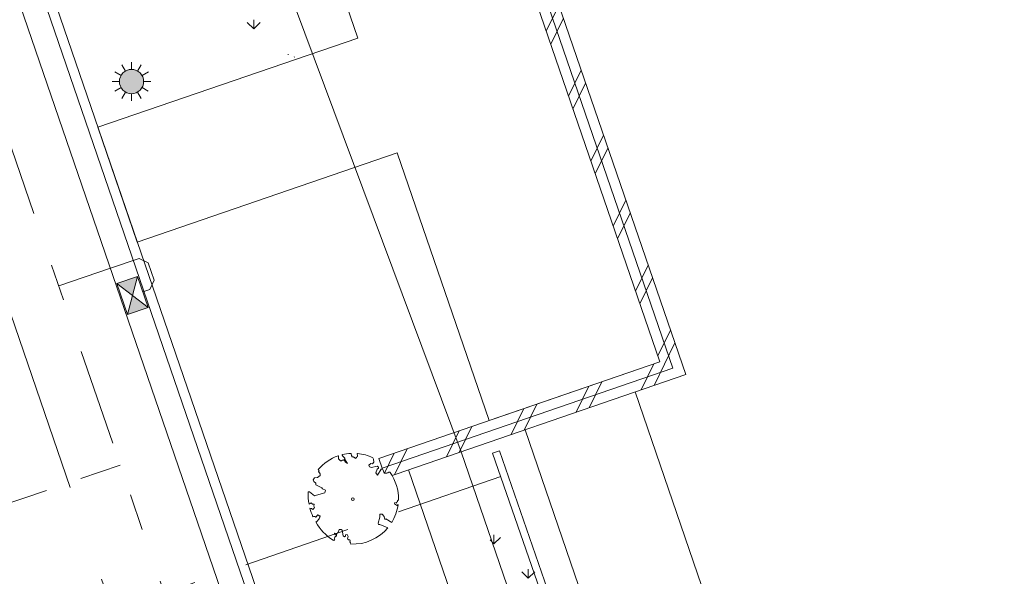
# Model space of a CAD drawing. Header units: metres. Extents: x 264570 to 266133, y 576109 to 577454.
# Tile 90 of 128: x 265539 to 265559, y 576788 to 576800. Entities that reach past the tile are written whole.
import ezdxf
from ezdxf.enums import TextEntityAlignment as Align

# ---------------------------------------------------------------- set-up
doc = ezdxf.new("R2010")
doc.units = ezdxf.units.M
doc.set_wipeout_variables(frame=1)
for name, pattern in [('AM-AS', [16, 10, -2, 2, -2]), ('B-WE-RI-HWA_HUISAANSLUITING_PVC_125-G', [10, 3.25, -0.75, 1.25, -0.75, 1.25, -0.75, 1.25, -0.75]), ('B-WE-RI-HWA_PVC_160-G', [10, 5.5, -4.5]), ('B-WE-RI-HWA_PVC_315-G', [10, 2, -1.125, 0.75, -1.125, 2, -1.125, 0.75, -1.125]), ('XX-HIDDEN2', [3.335, 2.225, -1.11])]:
    doc.linetypes.add(name, pattern=pattern)
for name, color, linetype, lineweight in [('B-OI-RI-HWA_KOLK-S', 252, 'Continuous', 9), ('B-WE-AM-AS-WEG-GD', 252, 'AM-AS', 18), ('B-WE-GK-BESCHOEIING-TYPE_1-G', 252, 'B-WE-GK-BESCHOEIING_TYPE_1-G', 15), ('B-WE-GR-BOOM-S', 252, 'Continuous', 15), ('B-WE-GR-GRAS_BERMKRUIDENMENGSEL-A', 252, 'Continuous', 18), ('B-WE-IE-TERREINAFSCHEIDING_KUNSTMATIG-G', 252, 'B-WE-IE-TERREINAFSCHEIDING_KUNSTMATIG-G', 15), ('B-WE-KL-ET_LS_OV_LICHTMAST-S', 252, 'Continuous', 15), ('B-WE-OG-TOPOGRAFIE-G', 252, 'Continuous', 15), ('B-WE-RI-HWA_HUISAANSLUITING_PVC_125-G', 252, 'B-WE-RI-HWA_HUISAANSLUITING_PVC_125-G', 18), ('B-WE-RI-HWA_KOLKAANSLUITING_PVC_125-G', 252, 'B-WE-RI-HWA_HUISAANSLUITING_PVC_125-G', 18), ('B-WE-RI-HWA_PVC_160-G', 252, 'B-WE-RI-HWA_PVC_160-G', 18), ('B-WE-RI-HWA_PVC_315-G', 252, 'B-WE-RI-HWA_PVC_315-G', 18), ('B-WE-VH-KANTOPSLUITING_OPSLUITBAND_10X20-G', 252, 'B-WE-VH-KANTOPSLUITING_TALUDBAND-G', 18), ('B-WE-VH-VERHARDING_METSELWERK-A', 252, 'Continuous', 18), ('B-WE-VH-VERHARDING_METSELWERK-G', 252, 'Continuous', 15), ('B-XX-GC-VERANKERING_ANKERSTANG-G', 252, 'XX-HIDDEN2', 18), ('B-XX-GK-BESCHOEIING_KUNSTSTOF-G', 252, 'GK-BESCHOEIING', 18)]:
    doc.layers.add(name, color=color, linetype=linetype, lineweight=lineweight)
doc.styles.get("Standard").update_dxf_attribs({"font": 'arial.ttf'})
doc.linetypes.add('B-WE-GK-BESCHOEIING_TYPE_1-G', pattern='A,7.5,[151,NLCS.shx,S=2,R=0,X=-0.25,Y=0.6],2.5', length=10)
doc.linetypes.add('B-WE-IE-TERREINAFSCHEIDING_KUNSTMATIG-G', pattern='A,5,-2.5,[82,NLCS.shx,S=1.1,R=90,X=0,Y=0],-2.5', length=10)
doc.linetypes.add('B-WE-VH-KANTOPSLUITING_TALUDBAND-G', pattern='A,5,-2.5,[4,NLCS.shx,S=0.5,R=0,X=0,Y=0],-2.5', length=10)
doc.linetypes.add('GK-BESCHOEIING', pattern='A,30,-5,[1,NLCS.SHX,S=1,R=0,X=0,Y=0],-5', length=40)
pattern_1 = [(90, (214669.059932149, 555914.2474301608), (-0.707106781, 0.707106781), [0.1875, -1.226713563]), (45, (214669.059932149, 555914.2474301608), (-0.7071067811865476, 0.7071067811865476), [0.1875, -0.8125000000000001]), (135, (214669.059932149, 555914.2474301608), (-0.7071067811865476, -0.7071067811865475), [0.1875, -0.8125])]

# ---------------------------------------------------------------- blocks, each defined once
blk = doc.blocks.new('N-SKL-ET_LS_OV_LICHTMAST_TYPE6-SO')
h = blk.add_hatch(color=255)
h.dxf.hatch_style = 1
h.paths.add_polyline_path([(-1.25, 0, 1), (1.25, 0, 1)])
at = {"flags": 128}
for points in [[(-0.625, 1.082531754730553), (-1, 1.732050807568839)], [(0, 1.25), (0, 2)], [(0.625, 1.082531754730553), (1, 1.732050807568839)], [(-1.25, 0), (-2, 0)], [(-1.082531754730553, 0.625), (-1.732050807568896, 1)], [(1.082531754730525, 0.625), (1.732050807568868, 1)], [(2, 0), (1.25, 0)], [(-1.732050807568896, -1), (-1.082531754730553, -0.625)], [(1.732050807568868, -1), (1.082531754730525, -0.625)], [(-1, -1.732050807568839), (-0.625, -1.082531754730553)], [(0, -2), (0, -1.25)], [(0.9999999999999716, -1.732050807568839), (0.625, -1.082531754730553)]]:
    blk.add_lwpolyline(points, dxfattribs=at)
blk.add_circle((0, 0), 1.25)
at = {"lineweight": 30, "flags": 104}
blk.add_attdef('01', text='', height=1.8, dxfattribs=at).set_placement((2.706316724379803, 1.091518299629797), align=Align.TOP_LEFT)
blk = doc.blocks.new('BOOM_WHIPEOUT_SOORT')
blk.add_wipeout([(-0.20752439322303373, -4.622307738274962), (0.019471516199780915, -4.623304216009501), (0.27405912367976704, -4.621145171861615), (0.577116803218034, -4.594876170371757), (0.8973899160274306, -4.545272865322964), (1.1778220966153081, -4.482844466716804), (1.5996416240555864, -4.353766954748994), (1.953058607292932, -4.21139634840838), (2.244985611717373, -4.063796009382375), (2.526667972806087, -3.9005760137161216), (2.9041901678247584, -3.6340727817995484), (3.0979308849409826, -3.473841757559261), (3.331703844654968, -3.255125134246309), (3.4925855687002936, -3.0856646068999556), (3.6232387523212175, -2.9346055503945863), (3.6232387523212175, -2.9346055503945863), (2.77068077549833, -2.608685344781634), (2.637432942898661, -2.5896273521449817), (2.609555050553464, -2.4687334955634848), (2.7932824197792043, -1.8347677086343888), (2.7876413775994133, -1.5451556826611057), (3.029755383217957, -1.5427880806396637), (3.2384075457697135, -1.7930561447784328), (3.3076593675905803, -2.103838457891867), (3.4162002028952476, -2.029217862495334), (4.00189220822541, -2.4066790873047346), (4.084031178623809, -2.268231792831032), (4.175878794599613, -2.0991752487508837), (4.249041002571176, -1.9513081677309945), (4.316178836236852, -1.8027229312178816), (4.37706773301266, -1.6545189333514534), (4.429234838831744, -1.5145309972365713), (4.479258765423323, -1.365543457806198), (4.535831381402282, -1.1729165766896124), (4.592220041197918, -0.9411715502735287), (4.640131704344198, -0.6856879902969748), (4.659341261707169, -0.5524494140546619), (4.547656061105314, -0.6635139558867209), (4.281794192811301, -0.4787032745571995), (4.331532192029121, -0.35083122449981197), (4.495772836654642, -0.40370044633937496), (4.482533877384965, -0.2902863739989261), (4.588047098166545, -0.2709153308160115), (4.588986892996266, -0.15586356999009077), (4.697004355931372, -0.05169747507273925), (4.696580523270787, 0.1661515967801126), (4.679691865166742, 0.46230398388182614), (4.652230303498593, 0.7012779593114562), (4.597659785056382, 1.0119631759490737), (4.538363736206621, 1.259780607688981), (4.473056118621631, 1.4812174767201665), (4.392647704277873, 1.7103817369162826), (4.301897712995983, 1.931775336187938), (4.208640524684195, 2.1308415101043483), (4.142744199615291, 2.258359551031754), (4.039958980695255, 2.440128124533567), (3.9272006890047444, 2.6201057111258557), (3.8853714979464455, 2.6825204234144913), (3.8275621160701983, 2.7634327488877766), (3.7973644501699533, 2.7864421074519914), (3.755994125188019, 2.7993129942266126), (3.710477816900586, 2.7956019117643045), (3.703695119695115, 2.7934412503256), (3.669510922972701, 2.774460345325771), (3.6546699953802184, 2.7602750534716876), (3.6648033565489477, 2.7608255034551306), (3.6813719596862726, 2.7693983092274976), (3.6482347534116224, 2.7522526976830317), (3.6140321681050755, 2.720489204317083), (3.5832423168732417, 2.70439626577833), (3.535690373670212, 2.685674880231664), (3.49420690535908, 2.674711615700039), (3.4369015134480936, 2.6670254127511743), (3.39221200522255, 2.6667539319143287), (3.3268437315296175, 2.6753852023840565), (3.2671578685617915, 2.693230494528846), (3.236053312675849, 2.708445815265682), (3.205661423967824, 2.7309364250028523), (3.181471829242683, 2.7569365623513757), (3.1702652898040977, 2.7729373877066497), (3.1493905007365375, 2.8175094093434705), (3.142184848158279, 2.847350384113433), (3.1402714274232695, 2.8947640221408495), (3.1404579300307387, 2.9207559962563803), (3.1311710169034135, 2.9673856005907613), (3.1125584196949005, 3.0061528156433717), (3.0975163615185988, 3.026491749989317), (3.078584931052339, 3.0455829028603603), (3.0391099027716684, 3.071671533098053), (2.9937579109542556, 3.089257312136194), (2.9621340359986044, 3.0898823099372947), (2.9368881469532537, 3.088412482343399), (2.9206173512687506, 3.085555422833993), (2.90782895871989, 3.0651772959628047), (2.5289886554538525, 2.4615005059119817), (2.375976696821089, 2.711768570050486), (2.495602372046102, 3.102148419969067), (2.62719320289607, 3.1831941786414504), (2.6409823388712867, 3.3070058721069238), (2.5003067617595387, 3.3847277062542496), (1.923431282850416, 3.252119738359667), (1.7085415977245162, 3.32124787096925), (1.6291190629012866, 3.518876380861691), (1.836640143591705, 3.674522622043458), (2.010102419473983, 3.6382019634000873), (2.170159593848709, 3.7977532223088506), (2.1062440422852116, 4.123633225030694), (2.109077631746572, 4.134539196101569), (2.1114795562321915, 4.162477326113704), (2.101838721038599, 4.205097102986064), (2.0895417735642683, 4.226721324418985), (2.0597645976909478, 4.255535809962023), (2.026590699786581, 4.2727361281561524), (1.9890498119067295, 4.290345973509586), (1.8430242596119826, 4.355049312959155), (1.7483771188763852, 4.393852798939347), (1.5797401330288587, 4.457113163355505), (1.4733726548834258, 4.493262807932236), (1.2855670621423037, 4.55025050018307), (1.1404317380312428, 4.583134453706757), (1.0179388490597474, 4.616915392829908), (0.8699028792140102, 4.6568749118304), (0.710577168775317, 4.673231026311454), (0.5950530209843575, 4.688960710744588), (0.5255933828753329, 4.699012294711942), (0.48781735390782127, 4.700947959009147), (0.4472992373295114, 4.684430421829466), (0.43817982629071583, 4.641635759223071), (0.43817982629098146, 4.641635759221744), (0.4536864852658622, 4.587077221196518), (0.4536864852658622, 4.587077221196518), (0.47199936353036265, 4.5180193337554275), (0.4748055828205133, 4.503519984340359), (0.4682305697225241, 4.427539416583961), (0.4524264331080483, 4.401720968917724), (0.4027940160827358, 4.348944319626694), (0.37451882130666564, 4.326798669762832), (0.3575827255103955, 4.288555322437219), (0.30400079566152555, 4.2292955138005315), (0.27130216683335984, 4.20896179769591), (0.24386239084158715, 4.204005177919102), (0.22274505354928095, 4.218871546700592), (0.20776759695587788, 4.242882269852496), (0.17113293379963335, 4.279390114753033), (0.12814653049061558, 4.303526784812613), (0.08576085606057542, 4.3235970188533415), (0.05601598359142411, 4.3366249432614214), (0.008627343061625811, 4.352010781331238), (-0.025271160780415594, 4.357165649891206), (-0.060845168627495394, 4.360655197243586), (-0.09572821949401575, 4.382290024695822), (-0.11200356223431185, 4.407440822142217), (-0.12701767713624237, 4.446162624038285), (-0.140407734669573, 4.501466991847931), (-0.15085765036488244, 4.5701043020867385), (-0.15563975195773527, 4.601514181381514), (-0.1613872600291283, 4.639265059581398), (-0.16735879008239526, 4.678487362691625), (-0.16735879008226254, 4.678487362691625), (-0.1853330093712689, 4.708708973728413), (-0.1905586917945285, 4.712146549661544), (-0.199187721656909, 4.715937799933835), (-0.21596645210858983, 4.718149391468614), (-0.24099240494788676, 4.716806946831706), (-0.26463996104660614, 4.715414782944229), (-0.2920664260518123, 4.713649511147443), (-0.36548785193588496, 4.708126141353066), (-0.37509155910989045, 4.707317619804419), (-0.42231648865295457, 4.703051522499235), (-0.5437373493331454, 4.689859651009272), (-0.5776473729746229, 4.685600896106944), (-0.7454225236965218, 4.6608057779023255), (-0.7881087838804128, 4.653500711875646), (-0.8312056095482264, 4.645711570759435), (-0.9514217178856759, 4.621768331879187), (-0.9933954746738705, 4.6126332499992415), (-1.0506524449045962, 4.599518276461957), (-1.079694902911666, 4.592575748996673), (-1.1050331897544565, 4.576539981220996), (-1.1140775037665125, 4.558331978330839), (-1.112999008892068, 4.5322243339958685), (-1.1056994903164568, 4.518565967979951), (-1.091681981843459, 4.5003988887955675), (-1.0725497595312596, 4.475602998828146), (-0.9976578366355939, 4.382689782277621), (-0.9165961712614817, 4.302636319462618), (-0.8645246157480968, 4.253090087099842), (-0.8544819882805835, 4.2389873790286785), (-0.8479177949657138, 4.225227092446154), (-0.8444672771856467, 4.211656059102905), (-0.8437656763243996, 4.19812111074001), (-0.8437656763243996, 4.19812111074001), (-0.8491501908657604, 4.170546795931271), (-0.8545067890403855, 4.156201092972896), (-0.8525109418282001, 4.149414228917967), (-0.5630461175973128, 3.684102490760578), (-0.768821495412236, 3.7965620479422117), (-0.8525075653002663, 3.9385095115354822), (-0.8669159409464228, 3.9629488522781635), (-0.887723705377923, 3.986718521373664), (-0.8931205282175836, 4.037551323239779), (-0.8974985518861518, 4.078788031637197), (-0.9217187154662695, 4.051402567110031), (-0.9502355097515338, 4.030984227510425), (-0.966138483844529, 4.02424635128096), (-1.0007251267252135, 4.016006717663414), (-1.0191133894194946, 4.013274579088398), (-1.0573412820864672, 4.007509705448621), (-1.0965196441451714, 3.9972427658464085), (-1.1161020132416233, 3.9891284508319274), (-1.154647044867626, 3.9692611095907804), (-1.173386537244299, 3.9592225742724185), (-1.1916219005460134, 3.9502571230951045), (-1.2261338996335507, 3.9389744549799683), (-1.2421873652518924, 3.9383717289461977), (-1.2573760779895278, 3.942011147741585), (-1.286512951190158, 3.9599870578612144), (-1.3012665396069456, 3.972918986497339), (-1.3331575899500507, 4.003159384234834), (-1.3709118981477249, 4.034553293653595), (-1.4151034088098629, 4.066265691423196), (-1.4366482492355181, 4.087660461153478), (-1.4557149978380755, 4.1165944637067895), (-1.470720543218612, 4.155952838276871), (-1.4756217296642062, 4.183527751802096), (-1.4800817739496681, 4.208620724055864), (-1.482215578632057, 4.2774832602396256), (-1.4802009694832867, 4.304018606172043), (-1.4793596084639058, 4.3151005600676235), (-1.476111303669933, 4.357885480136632), (-1.4721566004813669, 4.409974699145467), (-1.4747961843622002, 4.4293801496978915), (-1.4820687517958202, 4.44247360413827), (-1.5034969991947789, 4.457706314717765), (-1.5087602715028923, 4.459188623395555), (-1.5343465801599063, 4.4576094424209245), (-1.53434658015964, 4.4576094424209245), (-1.5577479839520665, 4.449279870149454), (-1.5785445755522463, 4.444133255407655), (-1.61869148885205, 4.424070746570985), (-1.692273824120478, 4.3986461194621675), (-1.79853482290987, 4.355261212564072), (-1.8805448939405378, 4.319669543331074), (-1.9275117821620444, 4.298439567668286), (-1.9844099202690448, 4.271878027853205), (-2.0346238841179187, 4.247656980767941), (-2.070280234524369, 4.230006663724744), (-2.187173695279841, 4.169450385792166), (-2.2735026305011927, 4.121997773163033), (-2.3078547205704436, 4.102449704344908), (-2.4197009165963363, 4.036090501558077), (-2.4595458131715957, 4.018362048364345), (-2.535095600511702, 3.9631006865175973), (-2.5900920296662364, 3.9266231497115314), (-2.642346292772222, 3.890914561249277), (-2.69860452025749, 3.8512926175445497), (-2.7146206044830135, 3.8397843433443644), (-2.7822464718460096, 3.7900462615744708), (-2.84132122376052, 3.7450378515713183), (-2.896700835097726, 3.6862159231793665), (-2.990164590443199, 3.6248046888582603), (-3.0483668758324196, 3.5658408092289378), (-3.1130480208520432, 3.503424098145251), (-3.168916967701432, 3.4662855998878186), (-3.2467152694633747, 3.3919661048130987), (-3.3171586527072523, 3.3216234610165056), (-3.3893444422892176, 3.246327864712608), (-3.4431655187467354, 3.187933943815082), (-3.490818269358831, 3.1345274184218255), (-3.5228966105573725, 3.0976298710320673), (-3.5617831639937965, 3.0518343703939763), (-3.4916904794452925, 2.9153994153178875), (-3.538710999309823, 2.8272122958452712), (-3.3616649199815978, 2.618591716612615), (-3.364856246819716, 2.427282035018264), (-3.6487714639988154, 2.2416437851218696), (-3.9613297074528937, 2.1927104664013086), (-4.1012279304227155, 1.9728365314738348), (-4.017955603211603, 1.8042713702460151), (-3.813162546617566, 1.630688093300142), (-3.799705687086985, 1.4604007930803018), (-3.193741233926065, 1.162956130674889), (-3.1429006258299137, 1.0542810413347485), (-2.811019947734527, 0.9221287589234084), (-2.8841689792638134, 0.6385843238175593), (-3.963079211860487, 0.33554138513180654), (-4.4732419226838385, 0.7395528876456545), (-4.598886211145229, 0.7644784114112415), (-4.604409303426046, 0.5988703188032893), (-4.605188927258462, 0.5407989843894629), (-4.605359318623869, 0.47900051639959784), (-4.6044470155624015, 0.39199320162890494), (-4.602029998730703, 0.30039699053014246), (-4.599731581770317, 0.24251793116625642), (-4.5959695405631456, 0.16934063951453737), (-4.593005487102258, 0.12169703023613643), (-4.585619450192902, 0.023580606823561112), (-4.573717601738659, -0.015740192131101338), (-4.572797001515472, -0.10982912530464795), (-4.569616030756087, -0.1385469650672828), (-4.56497074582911, -0.17825878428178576), (-4.5526423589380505, -0.2736254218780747), (-4.550655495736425, -0.2878896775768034), (-4.537654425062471, -0.3753621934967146), (-4.533680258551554, -0.4013445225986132), (-4.529073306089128, -0.42846605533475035), (-4.522020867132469, -0.46986576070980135), (-4.518797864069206, -0.4881882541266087), (-4.510309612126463, -0.5348354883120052), (-4.289085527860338, -0.39015088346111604), (-4.167342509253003, -0.5080714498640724), (-3.9855421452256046, -0.5229899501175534), (-4.034588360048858, -0.7207480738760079), (-3.9470031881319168, -0.8546361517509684), (-4.038465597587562, -0.9972947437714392), (-4.114496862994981, -1.0661376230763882), (-4.257176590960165, -0.9746547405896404), (-4.417328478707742, -0.9470890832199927), (-4.390686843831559, -1.043959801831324), (-4.3440480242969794, -1.1992532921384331), (-4.315725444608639, -1.28636841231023), (-4.2782597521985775, -1.3947944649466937), (-4.248659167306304, -1.4757410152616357), (-4.219291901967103, -1.5524662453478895), (-4.182071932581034, -1.645179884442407), (-4.147821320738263, -1.7265298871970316), (-4.109347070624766, -1.8138899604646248), (-4.109347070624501, -1.8138899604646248), (-4.037213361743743, -1.7907265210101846), (-3.981736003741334, -1.7780722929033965), (-3.940380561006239, -1.7742606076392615), (-3.875701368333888, -1.7992141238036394), (-3.8654892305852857, -1.8141059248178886), (-3.8567268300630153, -1.829506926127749), (-3.837007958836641, -1.8575577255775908), (-3.837007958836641, -1.8575577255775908), (-3.825925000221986, -1.8701575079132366), (-3.601737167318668, -1.6136340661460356), (-3.5042543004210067, -1.691729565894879), (-3.4927452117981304, -1.6991355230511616), (-3.459310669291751, -1.7147747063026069), (-3.4485391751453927, -1.717346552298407), (-3.4280590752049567, -1.7198000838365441), (-3.4020464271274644, -1.7233232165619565), (-3.384940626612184, -1.7370588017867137), (-3.3790533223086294, -1.7662338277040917), (-3.3796290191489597, -1.7785979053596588), (-3.3814755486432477, -1.7919300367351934), (-3.384593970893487, -1.8060193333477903), (-3.408418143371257, -1.8658856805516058), (-3.4160076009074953, -1.8808102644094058), (-3.4378030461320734, -1.9226576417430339), (-3.4437180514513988, -1.935043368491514), (-3.4558036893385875, -1.9667785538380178), (-3.4588196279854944, -1.9761843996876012), (-3.4896310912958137, -2.033970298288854), (-3.5296027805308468, -2.084950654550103), (-3.5601183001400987, -2.1238705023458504), (-3.588486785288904, -2.160051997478), (-3.612941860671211, -2.191242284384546), (-3.632859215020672, -2.216645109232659), (-3.6920314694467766, -2.292114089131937), (-3.6920314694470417, -2.292114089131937), (-3.7241274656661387, -2.3236045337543), (-3.7420929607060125, -2.3334154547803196), (-3.764933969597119, -2.342410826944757), (-3.793395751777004, -2.3503070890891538), (-3.828223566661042, -2.3568206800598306), (-3.763809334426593, -2.4634806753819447), (-3.679124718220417, -2.5960709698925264), (-3.6137186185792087, -2.7194729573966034), (-3.5106285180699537, -2.837864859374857), (-3.4438066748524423, -2.9267316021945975), (-3.364065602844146, -3.028189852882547), (-3.2570328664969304, -3.157211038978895), (-3.1731343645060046, -3.2531061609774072), (-3.10163802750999, -3.3314783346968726), (-3.020349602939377, -3.417090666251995), (-2.94022179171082, -3.4980656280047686), (-2.840238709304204, -3.594657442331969), (-2.746435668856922, -3.6810726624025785), (-2.7188269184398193, -3.705769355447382), (-2.595375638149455, -3.8123037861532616), (-2.5757186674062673, -3.8286995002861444), (-2.4665206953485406, -3.917077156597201), (-2.4312662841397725, -3.9446605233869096), (-2.377352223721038, -3.9859785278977), (-2.2879701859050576, -4.052242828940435), (-2.186807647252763, -4.124008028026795), (-2.173492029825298, -4.133206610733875), (-2.0356277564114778, -4.2251841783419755), (-1.9736331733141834, -4.243884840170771), (-2.0356277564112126, -4.2251841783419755), (-1.9436401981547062, -4.2403538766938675), (-1.9096838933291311, -4.2257795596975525), (-1.9007988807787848, -4.219562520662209), (-1.8771164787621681, -4.195014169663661), (-1.8625700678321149, -4.167605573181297), (-1.8554699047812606, -4.12047873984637), (-1.8770256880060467, -4.0590965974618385), (-1.8770256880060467, -4.0590965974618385), (-1.8715092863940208, -3.976692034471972), (-1.855603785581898, -3.9362314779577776), (-1.8104960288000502, -3.8801394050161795), (-1.7879389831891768, -3.8475755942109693), (-1.724211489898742, -3.805577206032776), (-1.724211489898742, -3.805577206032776), (-1.681650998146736, -3.744882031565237), (-1.6823650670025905, -3.7247020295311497), (-1.6877096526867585, -3.7069504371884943), (-1.6980468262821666, -3.6899883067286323), (-1.7680838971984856, -3.66274319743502), (-1.7680838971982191, -3.66274319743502), (-1.7680838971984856, -3.66274319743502), (-1.7680838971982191, -3.66274319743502), (-1.8049429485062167, -3.660988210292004), (-1.8199456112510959, -3.6558653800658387), (-1.8413059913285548, -3.6428731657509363), (-1.8608519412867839, -3.62129383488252), (-1.865204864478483, -3.613956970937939), (-1.8748873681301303, -3.5858340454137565), (-1.8739210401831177, -3.548620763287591), (-1.8694310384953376, -3.5343345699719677), (-1.8469689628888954, -3.501336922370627), (-1.8469689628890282, -3.501336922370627), (-1.6309999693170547, -3.6168351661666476), (-1.5491655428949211, -3.406174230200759), (-1.462415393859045, -3.378935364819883), (-1.403219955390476, -3.1263751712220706), (-1.1903328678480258, -3.119737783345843), (-1.1062319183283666, -3.203708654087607), (-0.9959863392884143, -3.7852721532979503), (-0.8683093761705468, -3.8828882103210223), (-0.7604602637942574, -3.8205340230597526), (-0.7390886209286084, -3.6674725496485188), (-0.5969296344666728, -3.653208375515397), (-0.48921874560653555, -3.844850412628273), (-0.5531954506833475, -4.050038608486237), (-0.5370382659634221, -4.09698264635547), (-0.5174050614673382, -4.127616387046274), (-0.49119965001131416, -4.154398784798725), (-0.4504365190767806, -4.1799071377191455), (-0.42438435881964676, -4.18938966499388), (-0.3751198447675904, -4.196054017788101), (-0.33607118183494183, -4.191650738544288), (-0.2902491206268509, -4.1745717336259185), (-0.2779132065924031, -4.199075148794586), (-0.27067562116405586, -4.220348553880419), (-0.26959800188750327, -4.233807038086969), (-0.2643520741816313, -4.268200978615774), (-0.26848824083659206, -4.306098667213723), (-0.2746452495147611, -4.327751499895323), (-0.2873792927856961, -4.355874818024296), (-0.2949486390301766, -4.368194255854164), (-0.3199674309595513, -4.397955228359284), (-0.31996743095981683, -4.397955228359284), (-0.3199674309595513, -4.397955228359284), (-0.29792361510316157, -4.42206626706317), (-0.2821735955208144, -4.442004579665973), (-0.27757712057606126, -4.44834418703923), (-0.2595090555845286, -4.47613432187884), (-0.24748253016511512, -4.497915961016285), (-0.2421322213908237, -4.508752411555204), (-0.22877622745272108, -4.540238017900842), (-0.22234943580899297, -4.558731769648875)])
blk.add_lwpolyline([(0.3987779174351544, 4.34424961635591), (0.4068101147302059, 4.353639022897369), (0.4144662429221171, 4.361840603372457), (0.4218039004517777, 4.36920935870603), (0.4288806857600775, 4.3761002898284), (0.4357541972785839, 4.382868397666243), (0.4424820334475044, 4.389868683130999), (0.4491217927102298, 4.397456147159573), (0.4557310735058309, 4.405985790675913), (0.4622602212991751, 4.41584358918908), (0.4682305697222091, 4.427539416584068), (0.4730561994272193, 4.441614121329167), (0.4761511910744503, 4.458608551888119), (0.4769296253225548, 4.479063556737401), (0.4748055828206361, 4.503519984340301), (0.4691931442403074, 4.53251868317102), (0.4381798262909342, 4.641635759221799, -0.5293802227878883), (0.4878173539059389, 4.700947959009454, -0.08713876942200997), (2.045227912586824, 4.26384220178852, -0.3723405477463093), (2.106244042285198, 4.123633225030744), (2.170159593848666, 3.797753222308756), (2.010102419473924, 3.638201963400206), (1.836640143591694, 3.674522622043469), (1.629119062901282, 3.518876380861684), (1.708541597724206, 3.321247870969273), (1.923431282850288, 3.252119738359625), (2.500306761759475, 3.384727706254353), (2.640982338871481, 3.307005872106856), (2.627193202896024, 3.183194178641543), (2.495602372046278, 3.102148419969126), (2.375976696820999, 2.711768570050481), (2.528988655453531, 2.461500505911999), (2.920617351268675, 3.085555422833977, -0.5046405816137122), (3.140271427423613, 2.894764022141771, 0.3319483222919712), (3.267157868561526, 2.693230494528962, 0.282007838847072), (3.681371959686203, 2.769398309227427), (3.648234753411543, 2.752252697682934, -0.5121558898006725), (3.837951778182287, 2.750751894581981, -0.1607604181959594), (4.697004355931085, -0.05169747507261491), (4.588986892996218, -0.1558635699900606), (4.588047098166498, -0.2709153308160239), (4.482533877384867, -0.2902863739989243), (4.495772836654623, -0.4037004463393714), (4.331532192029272, -0.3508312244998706), (4.281794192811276, -0.4787032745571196), (4.484321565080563, -0.6133576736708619), (4.547656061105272, -0.6635139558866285), (4.659341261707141, -0.5524494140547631, -0.1063709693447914), (4.001892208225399, -2.406679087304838), (3.41620020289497, -2.029217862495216), (3.307659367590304, -2.103838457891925), (3.238407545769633, -1.793056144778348), (3.029755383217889, -1.542788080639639), (2.787641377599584, -1.545155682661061), (2.793282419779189, -1.834767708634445), (2.609555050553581, -2.468733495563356), (2.637432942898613, -2.589627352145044), (2.770680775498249, -2.608685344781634), (3.623238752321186, -2.934605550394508, -0.2362982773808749), (-0.2075243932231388, -4.622307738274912, 0.1596250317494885), (-0.3199674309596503, -4.397955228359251, 0.3508021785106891), (-0.2902491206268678, -4.174571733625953, -0.5046405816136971), (-0.5531954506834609, -4.050038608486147), (-0.4892187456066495, -3.844850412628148), (-0.5969296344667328, -3.653208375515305), (-0.7390886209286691, -3.667472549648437), (-0.7604602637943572, -3.820534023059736), (-0.8683093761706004, -3.882888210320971), (-0.9959863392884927, -3.78527215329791), (-1.106231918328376, -3.203708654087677), (-1.190332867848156, -3.119737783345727), (-1.403219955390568, -3.12637517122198), (-1.462415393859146, -3.378935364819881), (-1.549165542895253, -3.406174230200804), (-1.630999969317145, -3.616835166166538), (-1.846968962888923, -3.501336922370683, 0.7335825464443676), (-1.768083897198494, -3.66274319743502, -0.8616245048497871), (-1.724211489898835, -3.805577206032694, 0.2799778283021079), (-1.883663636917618, -4.049792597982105), (-1.87702568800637, -4.059096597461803, -0.8270561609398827), (-2.035627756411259, -4.225184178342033, -0.1167741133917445), (-3.828223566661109, -2.356820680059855), (-3.79339575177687, -2.350307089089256), (-3.76493396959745, -2.342410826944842), (-3.742092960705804, -2.333415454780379), (-3.724127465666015, -2.323604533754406), (-3.710292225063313, -2.313261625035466), (-3.69984197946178, -2.302670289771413), (-3.692031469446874, -2.292114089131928), (-3.473611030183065, -2.013538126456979), (-3.468919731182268, -2.003820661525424), (-3.465085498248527, -1.994495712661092), (-3.461816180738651, -1.985353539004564), (-3.458819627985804, -1.976184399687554), (-3.455803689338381, -1.966778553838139), (-3.452476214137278, -1.956926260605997), (-3.448545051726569, -1.946417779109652), (-3.443718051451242, -1.935043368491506), (-3.437803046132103, -1.922657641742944), (-3.43100780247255, -1.909372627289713), (-3.423640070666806, -1.895364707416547), (-3.416007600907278, -1.88081026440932), (-3.408418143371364, -1.865885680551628), (-3.401179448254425, -1.850767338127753), (-3.394599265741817, -1.835631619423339), (-3.388985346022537, -1.820654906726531), (-3.384593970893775, -1.806019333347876), (-3.381475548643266, -1.791930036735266), (-3.379629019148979, -1.778597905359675), (-3.379053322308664, -1.766233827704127), (-3.379747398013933, -1.755048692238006), (-3.381710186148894, -1.745253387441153), (-3.384940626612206, -1.737058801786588), (-3.389437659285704, -1.730675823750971), (-3.395177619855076, -1.726207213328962), (-3.402046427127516, -1.723323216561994), (-3.409907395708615, -1.721585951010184), (-3.418623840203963, -1.720557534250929), (-3.428059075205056, -1.719800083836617), (-3.43807641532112, -1.718875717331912), (-3.44853917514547, -1.717346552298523), (-3.459310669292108, -1.714774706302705), (-3.470277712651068, -1.71082271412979), (-3.481421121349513, -1.705554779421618), (-3.492745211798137, -1.699135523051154), (-3.50425430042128, -1.691729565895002), (-3.515952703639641, -1.683501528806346), (-3.527844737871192, -1.674616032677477), (-3.539934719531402, -1.665237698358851), (-3.552226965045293, -1.655531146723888), (-3.564698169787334, -1.645612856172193), (-3.577214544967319, -1.635406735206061), (-3.589614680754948, -1.624788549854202), (-3.601737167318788, -1.613634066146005), (-3.825925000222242, -1.870157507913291), (-3.837007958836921, -1.857557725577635), (-3.847329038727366, -1.844048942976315), (-3.856726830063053, -1.829506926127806), (-3.865489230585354, -1.814105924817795), (-3.875701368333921, -1.799214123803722), (-3.88989767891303, -1.786498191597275), (-3.910612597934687, -1.777624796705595), (-3.94038056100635, -1.774260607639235), (-3.981736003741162, -1.778072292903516), (-4.037213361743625, -1.790726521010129), (-4.109347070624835, -1.813889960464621, -0.04099741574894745), (-4.417328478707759, -0.9470890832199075), (-4.257176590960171, -0.9746547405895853), (-4.114496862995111, -1.066137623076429), (-4.038465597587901, -0.9972947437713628), (-3.94700318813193, -0.8546361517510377), (-4.034588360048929, -0.7207480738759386), (-3.985542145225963, -0.5229899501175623), (-4.167342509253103, -0.5080714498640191), (-4.289085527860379, -0.3901508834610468), (-4.510309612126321, -0.5348354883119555, -0.05814040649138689), (-4.5988862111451, 0.7644784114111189), (-4.47324192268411, 0.7395528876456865), (-3.963079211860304, 0.335541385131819), (-3.742832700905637, 0.4119701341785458), (-2.884168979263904, 0.6385843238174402), (-2.811019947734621, 0.9221287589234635), (-3.142900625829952, 1.054281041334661), (-3.193741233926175, 1.162956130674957), (-3.799705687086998, 1.460400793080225), (-3.813162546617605, 1.63068809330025), (-4.017955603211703, 1.804271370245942), (-4.101227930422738, 1.972836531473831), (-3.961329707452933, 2.192710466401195), (-3.648771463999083, 2.241643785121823), (-3.364856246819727, 2.427282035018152), (-3.361664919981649, 2.618591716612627), (-3.538710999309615, 2.827212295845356), (-3.491690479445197, 2.915399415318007), (-3.56178316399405, 3.051834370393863, -0.1342797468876), (-1.53434658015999, 4.457609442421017, -0.5417265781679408), (-1.472156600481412, 4.40997469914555), (-1.482215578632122, 4.277483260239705), (-1.480081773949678, 4.208620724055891), (-1.470720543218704, 4.155952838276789), (-1.455714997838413, 4.116594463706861), (-1.436648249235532, 4.087660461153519), (-1.415103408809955, 4.066265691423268), (-1.392663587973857, 4.049525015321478), (-1.370911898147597, 4.034553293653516), (-1.351100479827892, 4.019063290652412), (-1.33315758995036, 4.003159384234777), (-1.316680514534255, 3.987543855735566), (-1.301266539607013, 3.972918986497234), (-1.286512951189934, 3.959987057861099), (-1.272017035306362, 3.949450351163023), (-1.25737607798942, 3.942011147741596), (-1.242187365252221, 3.938371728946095), (-1.226133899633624, 3.938974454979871), (-1.209241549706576, 3.943222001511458), (-1.191621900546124, 3.950257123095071), (-1.173386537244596, 3.959222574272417), (-1.154647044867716, 3.969261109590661), (-1.135515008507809, 3.979515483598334), (-1.116102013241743, 3.989128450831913), (-1.096519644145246, 3.997242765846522), (-1.076885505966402, 4.003246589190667), (-1.057341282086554, 4.007509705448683), (-1.038034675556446, 4.010647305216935), (-1.019113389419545, 4.013274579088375), (-1.000725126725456, 4.016006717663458), (-0.9830175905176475, 4.019458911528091), (-0.9661384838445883, 4.024246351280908), (-0.9502355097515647, 4.030984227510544), (-0.9354276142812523, 4.04011654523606), (-0.9217187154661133, 4.051402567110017), (-0.909083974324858, 4.064430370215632), (-0.8974985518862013, 4.078788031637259), (-0.8877237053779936, 3.986718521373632), (-0.8669159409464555, 3.962948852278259), (-0.7688214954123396, 3.796562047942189), (-0.5630461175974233, 3.684102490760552), (-0.8545067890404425, 4.156201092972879), (-0.8491501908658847, 4.170546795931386), (-0.8454482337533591, 4.184469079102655), (-0.8437656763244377, 4.198121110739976), (-0.8444672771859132, 4.211656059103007), (-0.8479177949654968, 4.225227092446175), (-0.8544819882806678, 4.238987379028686), (-0.8645246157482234, 4.253090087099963), (-0.8783150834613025, 4.267823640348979), (-0.8957413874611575, 4.284017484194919), (-0.9165961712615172, 4.302636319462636), (-0.9406720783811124, 4.324644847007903), (-0.96776175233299, 4.351007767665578), (-0.9976578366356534, 4.382689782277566), (-1.030152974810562, 4.420655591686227), (-1.10569949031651, 4.518565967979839, -0.5431042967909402), (-1.079694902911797, 4.592575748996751, -0.04676559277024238), (-0.2159664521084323, 4.718149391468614, -0.3851675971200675), (-0.1673587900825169, 4.678487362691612), (-0.1404077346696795, 4.501466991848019), (-0.1270176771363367, 4.446162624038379), (-0.112003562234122, 4.407440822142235), (-0.09572821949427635, 4.382290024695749), (-0.07855447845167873, 4.367698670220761), (-0.0608451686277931, 4.360655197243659), (-0.04296311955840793, 4.35814804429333), (-0.02527116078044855, 4.357165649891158), (-0.008065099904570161, 4.355231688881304), (0.008627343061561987, 4.352010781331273), (0.02484547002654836, 4.347702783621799), (0.04062858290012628, 4.342507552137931), (0.05601598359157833, 4.336624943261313), (0.07104697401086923, 4.330254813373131), (0.08576085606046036, 4.323597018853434), (0.1001969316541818, 4.316851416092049), (0.1143637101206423, 4.310171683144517), (0.1281465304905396, 4.303526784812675), (0.1413999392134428, 4.296839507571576), (0.1539784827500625, 4.290032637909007), (0.1657367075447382, 4.283028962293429), (0.1765291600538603, 4.275751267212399), (0.1862103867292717, 4.2681223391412), (0.1946349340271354, 4.260064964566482), (0.2017367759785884, 4.251567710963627), (0.2077675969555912, 4.242882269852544), (0.2130585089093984, 4.23432611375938), (0.2179406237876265, 4.226216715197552), (0.2227450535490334, 4.218871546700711), (0.2278029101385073, 4.212608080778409), (0.2334453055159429, 4.207743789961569), (0.2400033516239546, 4.204596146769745), (0.2477214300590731, 4.203414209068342), (0.2564970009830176, 4.20417337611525), (0.2661407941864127, 4.20678063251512), (0.2764635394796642, 4.211142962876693), (0.2872759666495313, 4.217167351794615), (0.2983888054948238, 4.224760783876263), (0.3096127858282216, 4.233830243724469), (0.3207586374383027, 4.244282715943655), (0.3316651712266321, 4.255981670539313), (0.3422835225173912, 4.268616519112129), (0.352592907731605, 4.281833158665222), (0.3625725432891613, 4.29527748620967), (0.3722016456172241, 4.308595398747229), (0.3814594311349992, 4.321432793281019), (0.3903251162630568, 4.33343556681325)], format="xyb", close=True)
blk.add_circle((0, 0), 0.1382965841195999)
blk = doc.blocks.new('*U42')
blk.add_wipeout([(-1.125000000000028, 0.7499999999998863), (1.124999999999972, 0.7499999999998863), (1.124999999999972, -0.7499999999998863), (-1.125000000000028, -0.7499999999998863)])
h = blk.add_hatch(color=256)
h.dxf.hatch_style = 1
h.paths.add_polyline_path([(0, 0), (-1.124999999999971, 0.7499999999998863), (-1.124999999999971, -0.7499999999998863)])
h.paths.add_polyline_path([(1.124999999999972, -0.7499999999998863), (1.124999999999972, 0.7499999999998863), (5.551115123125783e-17, -1.110223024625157e-16)])
for p, q in [((-1.124999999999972, -0.7499999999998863), (1.124999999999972, 0.7499999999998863)), ((1.124999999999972, -0.7499999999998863), (-1.124999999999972, 0.7499999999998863))]:
    blk.add_line(p, q)
at = {"flags": 128}
blk.add_lwpolyline([(-1.124999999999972, -0.7499999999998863), (1.124999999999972, -0.7499999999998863), (1.124999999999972, 0.7499999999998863), (-1.124999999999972, 0.7499999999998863)], close=True, dxfattribs=at)

msp = doc.modelspace()

# ---------------------------------------------------------------- hatches: boundary and pattern name
at = {"layer": 'B-WE-GR-GRAS_BERMKRUIDENMENGSEL-A'}
h = msp.add_hatch(dxfattribs=at)
h.set_pattern_fill('AGR-KRUIDEN', color=256, scale=0.5, pattern_type=2)
h.set_pattern_definition(pattern_1)
edge = h.paths.add_edge_path()
edge.add_arc((265548.1881168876, 576807.354732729), 9.225904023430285, -122.09726040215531, -107.0910901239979, ccw=False)
edge.add_arc((265544.0045702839, 576800.68487956), 1.352594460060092, -205.49403075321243, -122.09726040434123, ccw=False)
edge.add_arc((265539.8047104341, 576802.687572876), 3.300318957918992, -25.49403075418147, 9.6628958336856)
edge.add_arc((265545.0898662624, 576803.5874588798), 2.060899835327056, -216.38588235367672, -170.3371041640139, ccw=False)
edge.add_line((265543.4307594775, 576804.8100269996), (265545.4767003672, 576798.5362563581))
h = msp.add_hatch(dxfattribs=at)
h.set_pattern_fill('AGR-KRUIDEN', color=256, scale=0.5, pattern_type=2)
h.set_pattern_definition(pattern_1)
edge = h.paths.add_edge_path()
edge.add_arc((265555.9964432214, 576784.2120717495), 8.509557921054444, 140.7481620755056, 190.2518690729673)
edge.add_arc((265552.7840110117, 576783.6310611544), 5.245006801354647, 190.251869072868, 238.008356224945)
edge.add_arc((265547.8430387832, 576775.2323020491), 4.503356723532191, 23.453548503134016, 61.30619177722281, ccw=False)
edge.add_arc((265556.5176017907, 576779.5966097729), 5.2207396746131, 209.5142747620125, 247.1900058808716)
edge.add_line((265554.4936443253, 576774.7841552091), (265549.4068768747, 576789.5963257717))
at = {"layer": 'B-WE-VH-VERHARDING_METSELWERK-A'}
h = msp.add_hatch(dxfattribs=at)
h.set_pattern_fill('AVH-FUNDERING_SCHUIMBETON', color=256, angle=18.95095393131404, pattern_type=2)
h.set_pattern_definition([(63.95095393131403, (16802.83156730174, 464.0965168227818), (-0.8984184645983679, 0.4391403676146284), []), (63.95095393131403, (16802.92249972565, 463.8316936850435), (-0.8984184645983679, 0.4391403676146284), [])])
h.paths.add_polyline_path([(265546.6935233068, 576790.1081617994), (265552.8789445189, 576792.2323473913), (265548.0069592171, 576806.4190932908), (265541.8215380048, 576804.294907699), (265541.9579535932, 576803.8976788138), (265547.7461459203, 576805.8854488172), (265552.3453000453, 576792.493160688), (265546.5571077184, 576790.5053906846)])

# ---------------------------------------------------------------- linework, layer by layer
at = {"layer": 'B-WE-AM-AS-WEG-GD', "flags": 128}
msp.add_lwpolyline([(265555.7860713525, 576744.5120465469), (265498.3859794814, 576911.6555142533), (265424.1420092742, 576886.1587911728)], dxfattribs=at)
at = {"layer": 'B-WE-IE-TERREINAFSCHEIDING_KUNSTMATIG-G', "flags": 128}
msp.add_lwpolyline([(265546.6253155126, 576790.306776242), (265552.6121222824, 576792.3627540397), (265547.8765525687, 576806.152271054), (265541.889745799, 576804.0962932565)], dxfattribs=at)
msp.add_lwpolyline([(265546.6253155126, 576790.306776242), (265552.6121222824, 576792.3627540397), (265547.8765525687, 576806.152271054), (265541.889745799, 576804.0962932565)], dxfattribs=at)
at = {"layer": 'B-WE-OG-TOPOGRAFIE-G'}
for points in [[(265549.5687038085, 576791.0955508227), (265560.6333391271, 576758.8764126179), (265583.8623203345, 576764.9183916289), (265498.9326200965, 577012.223678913)], [(265551.8385831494, 576791.8750684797), (265562.1810427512, 576761.7588354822), (265580.7510230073, 576766.5889840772), (265496.6655628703, 577011.4359435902)], [(265543.0057008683, 576804.6952747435), (265548.2557127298, 576790.6392831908)], [(265548.2557127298, 576790.6392831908), (265559.7725559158, 576757.10786958), (265586.029914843, 576763.7545146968)], [(265548.2557127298, 576790.6392831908), (265559.7725559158, 576757.10786958), (265586.029914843, 576763.7545146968)]]:
    msp.add_lwpolyline(points, dxfattribs=at)
at = {"layer": 'B-WE-OG-TOPOGRAFIE-G', "flags": 128}
for points in [[(265525.3403297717, 576842.249615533), (265530.6934577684, 576844.087976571), (265532.5870360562, 576838.5740613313), (265531.2251084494, 576838.1063507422), (265531.3615240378, 576837.7091218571), (265532.8558612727, 576838.2223043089), (265538.5398441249, 576821.6711007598), (265544.2238269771, 576805.1198972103), (265541.8215380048, 576804.294907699), (265541.9579535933, 576803.8976788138), (265544.2278329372, 576804.6771964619), (265546.1214112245, 576799.1632812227), (265540.7682832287, 576797.3249201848)], [(265544.2278329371, 576804.6771964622), (265546.1214112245, 576799.1632812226), (265540.7682832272, 576797.3249201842)], [(265548.8269870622, 576791.2849083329), (265546.9334087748, 576796.7988235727), (265541.5802807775, 576794.9604625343)], [(265572.3558558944, 576760.29313774), (265559.7725559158, 576757.10786958), (265548.2557127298, 576790.6392831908)], [(265572.3558558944, 576760.29313774), (265569.8751503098, 576758.4868539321), (265559.0276020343, 576755.7365864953), (265547.1661281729, 576790.2713960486)]]:
    msp.add_lwpolyline(points, dxfattribs=at)
msp.add_lwpolyline([(265540.7682832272, 576797.3249201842), (265541.5802807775, 576794.9604625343), (265546.9334087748, 576796.7988235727), (265548.8269870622, 576791.2849083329), (265552.3453000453, 576792.493160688), (265547.7461459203, 576805.8854488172), (265544.2278329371, 576804.6771964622), (265546.1214112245, 576799.1632812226)], close=True, dxfattribs=at)
at = {"layer": 'B-WE-RI-HWA_HUISAANSLUITING_PVC_125-G', "flags": 128}
msp.add_lwpolyline([(265532.8458023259, 576787.5033941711), (265541.2274448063, 576790.3671721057)], dxfattribs=at)
at = {"layer": 'B-WE-RI-HWA_KOLKAANSLUITING_PVC_125-G', "flags": 128}
msp.add_lwpolyline([(265541.0246736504, 576794.4233595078), (265541.6157874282, 576794.6263608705), (265541.80637474, 576794.5332132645), (265541.9297983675, 576794.1738157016), (265541.8366507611, 576793.9832283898), (265541.6947833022, 576793.9345085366)], dxfattribs=at)
at = {"layer": 'B-WE-RI-HWA_PVC_160-G', "flags": 128}
msp.add_lwpolyline([(265541.0246151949, 576794.4233275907), (265539.9606080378, 576794.0579322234)], dxfattribs=at)
at = {"layer": 'B-WE-RI-HWA_PVC_315-G'}
msp.add_line((265550.8171761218, 576762.4446651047), (265521.8205179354, 576846.8801048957), dxfattribs=at)
at = {"layer": 'B-WE-VH-KANTOPSLUITING_OPSLUITBAND_10X20-G', "flags": 128}
msp.add_lwpolyline([(265497.3444289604, 576914.4169354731), (265500.2178823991, 576915.4037313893), (265553.4855546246, 576760.2934665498), (265553.512667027, 576760.2145178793, 0.3919725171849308), (265567.6410785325, 576752.6265527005), (265571.1615034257, 576753.541498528)], format="xyb", dxfattribs=at)
at = {"layer": 'B-WE-VH-VERHARDING_METSELWERK-G', "flags": 128}
msp.add_lwpolyline([(265546.6935233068, 576790.1081617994), (265552.8789445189, 576792.2323473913), (265548.0069592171, 576806.4190932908), (265541.8215380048, 576804.294907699), (265541.9579535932, 576803.8976788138), (265547.7461459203, 576805.8854488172), (265552.3453000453, 576792.493160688), (265546.5571077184, 576790.5053906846)], close=True, dxfattribs=at)
msp.add_lwpolyline([(265546.6935233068, 576790.1081617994), (265552.8789445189, 576792.2323473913), (265548.0069592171, 576806.4190932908), (265541.8215380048, 576804.294907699), (265541.9579535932, 576803.8976788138), (265547.7461459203, 576805.8854488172), (265552.3453000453, 576792.493160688), (265546.5571077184, 576790.5053906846)], close=True, dxfattribs=at)

# ---------------------------------------------------------------- block references
at = {"layer": 'B-WE-KL-ET_LS_OV_LICHTMAST-S', "xscale": 0.2, "yscale": 0.2, "zscale": 0.2, "rotation": 359.930953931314}
msp.add_blockref('N-SKL-ET_LS_OV_LICHTMAST_TYPE6-SO', (265541.4606674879, 576798.267591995), dxfattribs=at)

# ---------------------------------------------------------------- next in the draw order: block references
at = {"layer": 'B-WE-GR-BOOM-S', "xscale": 0.2, "yscale": 0.2, "zscale": 0.2, "rotation": 359.930953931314}
msp.add_blockref('BOOM_WHIPEOUT_SOORT', (265546.0213023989, 576789.6669937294), dxfattribs=at)

# ---------------------------------------------------------------- next in the draw order: linework, layer by layer
at = {"layer": 'B-WE-OG-TOPOGRAFIE-G'}
for points in [[(265416.4582127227, 576917.0000314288), (265423.900921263, 576895.3275902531, 0.4142135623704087), (265431.5244137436, 576891.601686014), (265500.0936855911, 576915.1496149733), (265553.323510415, 576760.1495580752, 0.3919725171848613), (265567.6913865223, 576752.4329833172), (265568.593348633, 576752.6674000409)], [(265415.9853211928, 576916.8376319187), (265423.428029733, 576895.165190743, 0.4142135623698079), (265431.6868132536, 576891.1287944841), (265499.7831935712, 576914.5143239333), (265552.850618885, 576759.9871585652, 0.3919725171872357), (265567.8171564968, 576751.9490598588), (265568.7166101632, 576752.1828246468)]]:
    msp.add_lwpolyline(points, format="xyb", dxfattribs=at)
at = {"layer": 'B-XX-GC-VERANKERING_ANKERSTANG-G'}
msp.add_line((265549.0668906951, 576790.1369005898), (265537.7311500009, 576786.1997718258), dxfattribs=at)

# ---------------------------------------------------------------- next in the draw order: block references
at = {"layer": 'B-OI-RI-HWA_KOLK-S', "xscale": 0.3, "yscale": 0.3, "zscale": 0.3, "rotation": 288.953399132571}
msp.add_blockref('*U42', (265541.4810934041, 576793.8611275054), dxfattribs=at)

# ---------------------------------------------------------------- next in the draw order: linework, layer by layer
at = {"layer": 'B-WE-GK-BESCHOEIING-TYPE_1-G', "ltscale": 0.6}
msp.add_lwpolyline([(265499.4020482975, 577012.3901902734), (265514.2099192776, 576969.0832622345), (265533.9820542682, 576911.3747072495), (265538.3295608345, 576898.5851092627), (265538.9244475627, 576896.8180111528), (265541.0412265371, 576890.6666791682), (265541.4989210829, 576889.3496454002), (265555.1171798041, 576849.7199909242), (265572.2235753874, 576799.9116743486), (265584.2926332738, 576764.7879893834), (265560.2057181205, 576758.5206120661), (265549.0422495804, 576790.6650734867)], dxfattribs=at)
at = {"layer": 'B-XX-GK-BESCHOEIING_KUNSTSTOF-G', "linetype": 'Continuous'}
msp.add_lwpolyline([(265499.4020482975, 577012.3901902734), (265499.5439805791, 577012.4387209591), (265514.3518515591, 576969.1317929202), (265534.1240151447, 576911.4231545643), (265538.4716510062, 576898.6331762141), (265539.0664479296, 576896.8663448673), (265541.182989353, 576890.7157032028), (265541.6406944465, 576889.3986390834), (265555.2590376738, 576849.7687386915), (265572.3654416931, 576799.9603975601), (265584.4871122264, 576764.6835979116), (265560.1094565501, 576758.3405703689), (265548.9005515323, 576790.6158630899), (265549.0422495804, 576790.6650734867)], dxfattribs=at)

doc.saveas('drawing.dxf')
